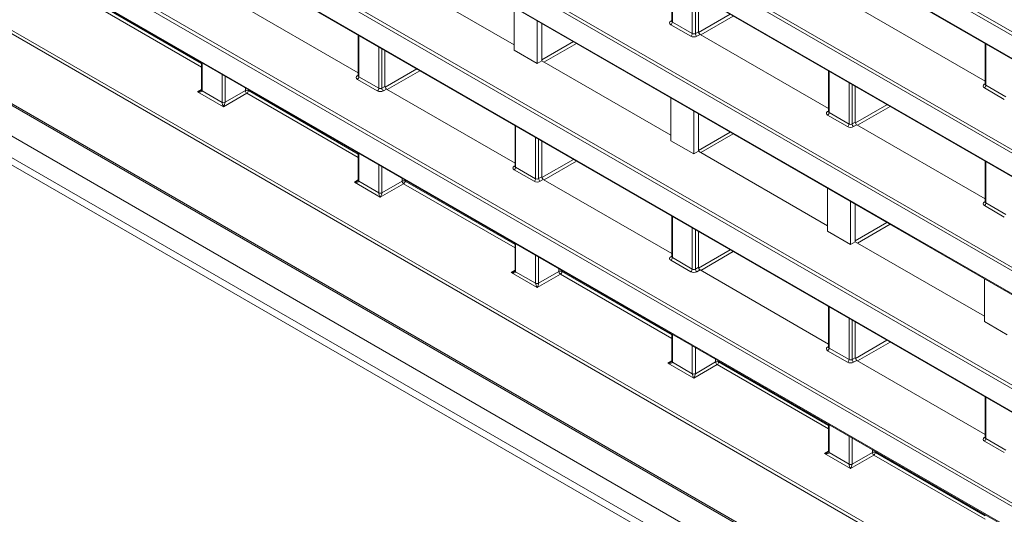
# Model space of a CAD drawing. Header units: millimetres. Extents: x 0 to 1118, y 0 to 864.
# Tile 12 of 256: x 124 to 147, y 124 to 136. Entities that reach past the tile are written whole.
import ezdxf

# ---------------------------------------------------------------- set-up
doc = ezdxf.new("R2010")
doc.units = ezdxf.units.MM

msp = doc.modelspace()

# ---------------------------------------------------------------- linework, layer by layer
at = {"color": 9, "linetype": 'Continuous', "lineweight": 0}
for p, q in [((184.1266, 113.8064), (91.5943, 167.2241)), ((91.6291, 167.285), (184.1613, 113.8673)), ((91.5943, 166.692), (184.1266, 113.2742)), ((239.6574, 79.0251), (91.5943, 164.5001)), ((91.6291, 164.5609), (239.6921, 79.0859)), ((91.5943, 163.9679), (239.6574, 78.4929)), ((239.6574, 76.301), (91.5943, 161.776)), ((91.6291, 161.8369), (239.6921, 76.3619)), ((91.5943, 161.2438), (239.6574, 75.7688)), ((174.6348, 111.1137), (96.8761, 156.0028)), ((96.9108, 156.0637), (174.6577, 111.1814)), ((96.8761, 155.4707), (174.2722, 110.7908)), ((174.2721, 108.599), (96.9003, 153.2648)), ((96.9351, 153.3256), (174.2017, 108.7206)), ((96.6902, 152.8539), (174.7235, 107.8063)), ((95.2952, 151.8533), (236.026, 70.6112)), ((235.9912, 70.5503), (95.2605, 151.7924)), ((92.8909, 151.5452), (238.3609, 67.5672)), ((93.3507, 150.5262), (237.7242, 67.1812)), ((93.3507, 150.0319), (237.7242, 66.6869)), ((93.4543, 149.803), (237.8278, 66.4579)), ((139.1883, 136.4756), (139.1883, 135.523)), ((139.6491, 135.2569), (139.6491, 136.2095)), ((139.7192, 136.1691), (139.7192, 135.258)), ((128.3019, 134.4825), (125.7278, 135.9685)), ((125.7625, 136.0294), (128.3019, 134.5634)), ((139.7947, 135.2821), (140.5251, 135.7038)), ((139.1523, 135.5444), (139.1737, 135.5576)), ((139.6144, 135.1961), (139.1536, 135.4621)), ((139.1883, 135.523), (139.6491, 135.2569)), ((140.5958, 135.663), (139.8439, 135.229)), ((139.7192, 135.258), (139.7918, 135.2999)), ((139.8272, 135.2386), (139.7546, 135.1967)), ((131.9405, 135.2115), (131.9405, 134.2589)), ((136.1679, 134.6484), (136.9013, 135.0717)), ((136.972, 135.0309), (136.2201, 134.5969)), ((146.4361, 135.0155), (146.4361, 134.0629)), ((132.4013, 133.9929), (132.4013, 134.9455)), ((132.4714, 134.905), (132.4714, 133.9939)), ((128.3165, 134.5795), (128.3165, 133.9334)), ((128.7774, 133.6673), (128.7774, 134.3134)), ((132.5469, 134.0179), (133.2775, 134.4397)), ((133.3482, 134.3989), (132.5963, 133.9648)), ((142.8122, 134.3835), (142.8122, 133.4309)), ((128.8475, 134.273), (128.8475, 133.667)), ((131.9045, 134.2804), (131.9258, 134.2935)), ((132.3666, 133.932), (131.9057, 134.198)), ((131.9405, 134.2589), (132.4013, 133.9929)), ((143.2731, 133.1649), (143.2731, 134.1175)), ((146.4002, 134.0844), (146.4215, 134.0976)), ((128.2123, 133.9112), (128.3019, 133.9666)), ((128.8121, 133.5649), (128.2123, 133.9112)), ((128.3165, 133.932), (128.7774, 133.6659)), ((129.3517, 133.8764), (128.8121, 133.5649)), ((128.8475, 133.667), (129.3164, 133.9377)), ((129.3164, 133.9377), (129.3164, 134.0023)), ((131.9258, 132.3904), (129.3517, 133.8764)), ((129.3865, 133.9618), (129.3865, 133.9373)), ((129.3865, 133.9373), (131.9258, 132.4714)), ((132.4714, 133.9939), (132.544, 134.0358)), ((132.5793, 133.9746), (132.5067, 133.9327)), ((143.3432, 134.077), (143.3432, 133.1659)), ((146.8623, 133.736), (146.4014, 134.0021)), ((146.4361, 134.0629), (146.897, 133.7969)), ((142.7763, 133.4524), (142.7976, 133.4656)), ((142.8122, 133.4309), (143.2731, 133.1649)), ((143.4186, 133.1901), (144.149, 133.6118)), ((144.2198, 133.571), (143.4679, 133.1369)), ((143.2383, 133.104), (142.7775, 133.37)), ((143.3432, 133.1659), (143.4157, 133.2078)), ((135.5644, 133.1195), (135.5644, 132.1669)), ((139.7918, 132.5563), (140.5252, 132.9797)), ((143.4511, 133.1466), (143.3785, 133.1047)), ((136.0252, 131.9008), (136.0252, 132.8534)), ((136.0953, 132.813), (136.0953, 131.9019)), ((140.5959, 132.9389), (139.844, 132.5048)), ((131.9405, 132.4874), (131.9405, 131.8413)), ((136.1708, 131.9259), (136.9014, 132.3476)), ((136.9721, 132.3068), (136.2202, 131.8727)), ((146.4361, 132.2915), (146.4361, 131.3389)), ((132.4013, 131.5753), (132.4013, 132.2214)), ((132.4714, 132.1809), (132.4714, 131.5749)), ((135.5284, 132.1883), (135.5497, 132.2015)), ((135.9905, 131.84), (135.5296, 132.106)), ((135.5644, 132.1669), (136.0252, 131.9008)), ((131.8362, 131.8192), (131.9258, 131.8745)), ((132.4361, 131.4729), (131.8362, 131.8192)), ((131.9404, 131.8399), (132.4013, 131.5739)), ((132.4714, 131.5749), (132.9403, 131.8456)), ((132.9403, 131.8456), (132.9403, 131.9103)), ((133.0104, 131.8698), (133.0104, 131.8453)), ((133.0104, 131.8453), (135.5497, 130.3793)), ((136.0953, 131.9019), (136.1679, 131.9438)), ((136.2032, 131.8825), (136.1307, 131.8407)), ((132.9756, 131.7844), (132.4361, 131.4729)), ((135.5497, 130.2984), (132.9756, 131.7844)), ((146.4002, 131.3603), (146.4215, 131.3735)), ((146.8623, 131.012), (146.4014, 131.278)), ((146.4361, 131.3389), (146.897, 131.0728)), ((139.1883, 131.0274), (139.1883, 130.0748)), ((139.6491, 129.8088), (139.6491, 130.7614)), ((139.7192, 130.7209), (139.7192, 129.8098)), ((143.4157, 130.4643), (144.1491, 130.8877)), ((144.2199, 130.8468), (143.468, 130.4128)), ((135.5644, 130.3954), (135.5644, 129.7493)), ((139.7947, 129.8338), (140.5253, 130.2556)), ((140.596, 130.2148), (139.8441, 129.7807)), ((136.0252, 129.4832), (136.0252, 130.1294)), ((136.0953, 130.0889), (136.0953, 129.4829)), ((139.1523, 130.0963), (139.1737, 130.1095)), ((139.6144, 129.7479), (139.1536, 130.014)), ((139.1883, 130.0748), (139.6491, 129.8088)), ((135.4602, 129.7271), (135.5497, 129.7825)), ((136.5642, 129.7536), (136.5642, 129.8182)), ((136.6343, 129.7777), (136.6343, 129.7532)), ((139.7192, 129.8098), (139.7918, 129.8517)), ((139.8272, 129.7905), (139.7546, 129.7486)), ((136.06, 129.3808), (135.4602, 129.7271)), ((135.5644, 129.7479), (136.0252, 129.4818)), ((136.5996, 129.6923), (136.06, 129.3808)), ((136.0953, 129.4829), (136.5642, 129.7536)), ((139.1737, 128.2063), (136.5996, 129.6923)), ((136.6343, 129.7532), (139.1737, 128.2873)), ((142.8122, 128.9354), (142.8122, 127.9828)), ((143.2731, 127.7167), (143.2731, 128.6693)), ((143.3432, 128.6289), (143.3432, 127.7178)), ((139.1883, 128.3033), (139.1883, 127.6572)), ((143.4186, 127.7418), (144.1492, 128.1635)), ((139.6491, 127.3912), (139.6491, 128.0373)), ((139.7192, 127.9968), (139.7192, 127.3908)), ((142.7763, 128.0042), (142.7976, 128.0174)), ((142.8122, 127.9828), (143.2731, 127.7167)), ((144.2199, 128.1227), (143.4681, 127.6887)), ((140.1881, 127.6615), (140.1881, 127.7262)), ((143.2383, 127.6559), (142.7775, 127.9219)), ((143.3432, 127.7178), (143.4157, 127.7597)), ((139.0841, 127.6351), (139.1737, 127.6905)), ((139.6839, 127.2888), (139.0841, 127.6351)), ((139.1883, 127.6558), (139.6492, 127.3898)), ((140.2235, 127.6003), (139.6839, 127.2888)), ((139.7192, 127.3908), (140.1881, 127.6615)), ((142.7976, 126.1143), (140.2235, 127.6003)), ((140.2582, 127.6857), (140.2582, 127.6612)), ((140.2582, 127.6612), (142.7976, 126.1952)), ((143.4511, 127.6985), (143.3785, 127.6566)), ((146.4361, 126.8433), (146.4361, 125.8907)), ((142.8122, 126.2113), (142.8122, 125.5652)), ((143.2731, 125.2991), (143.2731, 125.9453)), ((143.3432, 125.9048), (143.3432, 125.2988)), ((146.4002, 125.9122), (146.4215, 125.9254)), ((146.4361, 125.8907), (146.897, 125.6247)), ((146.8623, 125.5638), (146.4014, 125.8299)), ((142.708, 125.543), (142.7976, 125.5984)), ((143.3078, 125.1968), (142.708, 125.543)), ((142.8122, 125.5638), (143.2731, 125.2977)), ((143.8474, 125.5083), (143.3078, 125.1968)), ((143.3432, 125.2988), (143.8121, 125.5695)), ((143.8121, 125.5695), (143.8121, 125.6341)), ((146.4215, 124.0223), (143.8474, 125.5083)), ((143.8821, 125.5937), (143.8821, 125.5691)), ((143.8821, 125.5691), (146.4215, 124.1032))]:
    msp.add_line(p, q, dxfattribs=at)
at = {"color": 7, "linetype": 'Continuous', "lineweight": 15}
for p, q in [((91.6047, 166.6691), (184.137, 113.2513)), ((91.6047, 163.945), (239.6678, 78.47)), ((91.6047, 161.2209), (239.6678, 75.7459)), ((96.8864, 155.4478), (174.2177, 110.8054)), ((96.7006, 152.831), (174.6972, 107.8045)), ((92.9167, 151.488), (238.3868, 67.5099)), ((93.7775, 149.6163), (238.151, 66.2713)), ((135.5296, 134.9955), (132.544, 136.7191)), ((139.1737, 136.484), (139.1737, 135.5438)), ((131.9258, 134.3519), (128.9554, 136.0666)), ((139.7918, 136.1272), (139.7918, 135.2999)), ((135.5296, 135.8636), (135.5296, 134.8709)), ((146.4215, 134.1559), (143.4511, 135.8707)), ((136.06, 134.5647), (136.06, 135.5574)), ((136.1679, 135.4951), (136.1679, 134.627)), ((139.1735, 135.544), (139.1722, 135.5377)), ((131.9258, 135.22), (131.9258, 134.2797)), ((142.7976, 133.5239), (139.8272, 135.2386)), ((146.4215, 135.024), (146.4215, 134.0838)), ((132.544, 134.8631), (132.544, 134.0358)), ((136.06, 134.5647), (135.5296, 134.8709)), ((128.3019, 134.5879), (128.3019, 133.9538)), ((136.1679, 134.627), (136.06, 134.5647)), ((139.1536, 132.9034), (136.1679, 134.627)), ((142.7976, 134.392), (142.7976, 133.4518)), ((131.9257, 134.28), (131.9244, 134.2736)), ((146.4214, 134.084), (146.4201, 134.0777)), ((135.5497, 132.2598), (132.5793, 133.9746)), ((143.4157, 134.0351), (143.4157, 133.2078)), ((139.1536, 133.7715), (139.1536, 132.7788)), ((139.6839, 132.4727), (139.6839, 133.4654)), ((139.7918, 133.4031), (139.7918, 132.535)), ((142.7975, 133.452), (142.7962, 133.4457)), ((135.5497, 133.1279), (135.5497, 132.1877)), ((146.4215, 131.4318), (143.4511, 133.1466)), ((136.1679, 132.7711), (136.1679, 131.9438)), ((139.6839, 132.4727), (139.1536, 132.7788)), ((131.9258, 132.4959), (131.9258, 131.8617)), ((139.7918, 132.535), (139.6839, 132.4727)), ((142.7775, 130.8114), (139.7918, 132.535)), ((146.4215, 132.2999), (146.4215, 131.3597)), ((135.5496, 132.1879), (135.5483, 132.1816)), ((139.1737, 130.1678), (136.2032, 131.8825)), ((142.7775, 131.6795), (142.7775, 130.6868)), ((143.3078, 130.3806), (143.3078, 131.3733)), ((146.4214, 131.3599), (146.4201, 131.3536)), ((143.4157, 131.3111), (143.4157, 130.4429)), ((139.1737, 131.0359), (139.1737, 130.0957)), ((139.7918, 130.679), (139.7918, 129.8517)), ((143.3078, 130.3806), (142.7775, 130.6868)), ((143.4157, 130.4429), (143.3078, 130.3806)), ((146.4014, 128.7193), (143.4157, 130.4429)), ((135.5497, 130.4038), (135.5497, 129.7697)), ((139.1735, 130.0959), (139.1722, 130.0896)), ((142.7976, 128.0757), (139.8272, 129.7905)), ((146.4014, 129.5875), (146.4014, 128.5947)), ((142.7976, 128.9438), (142.7976, 128.0036)), ((143.4157, 128.587), (143.4157, 127.7597)), ((146.9317, 128.2886), (146.4014, 128.5947)), ((139.1737, 128.3118), (139.1737, 127.6776)), ((142.7975, 128.0038), (142.7962, 127.9975)), ((146.4215, 125.9837), (143.4511, 127.6985)), ((146.4215, 126.8518), (146.4215, 125.9116)), ((142.7976, 126.2198), (142.7976, 125.5856)), ((146.4214, 125.9118), (146.4201, 125.9055))]:
    msp.add_line(p, q, dxfattribs=at)
at = {"color": 7, "linetype": 'Continuous', "lineweight": 15, "flags": 128}
for points in [[(128.3019, 133.9531), (128.3019, 133.9526), (128.3019, 133.9519)], [(131.9258, 131.8611), (131.9258, 131.8606), (131.9258, 131.8598)], [(135.5497, 129.769), (135.5497, 129.7685), (135.5498, 129.7678)], [(139.1737, 127.677), (139.1737, 127.6765), (139.1737, 127.6757)], [(142.7976, 125.5849), (142.7976, 125.5844), (142.7976, 125.5837)]]:
    msp.add_lwpolyline(points, dxfattribs=at)
at = {"color": 9, "linetype": 'Continuous', "lineweight": 0}
for centre, radius, start, end in [((139.1677, 135.5677), 0.0279, 236.5278, 281.56335), ((139.1113, 135.5265), 0.077, 303.22971, 357.34769), ((139.5722, 135.2605), 0.077, 303.22971, 357.34769), ((139.7984, 135.2628), 0.0793, 183.52223, 236.47777), ((131.9199, 134.3036), 0.0279, 236.5278, 281.56335), ((131.8635, 134.2625), 0.077, 303.22971, 357.34769), ((146.4156, 134.1077), 0.0279, 236.5278, 281.56335), ((128.3265, 133.956), 0.0247, 185.07867, 246.24147), ((128.328, 133.9557), 0.0263, 188.29136, 244.25063), ((129.3511, 133.8689), 0.077, 62.65648, 116.76622), ((129.3955, 133.9425), 0.0793, 183.52223, 236.47777), ((129.3095, 133.9409), 0.077, 303.22971, 357.34769), ((132.3243, 133.9964), 0.077, 303.22971, 357.34769), ((132.5505, 133.9988), 0.0793, 183.52223, 236.47777), ((146.3592, 134.0665), 0.077, 303.22971, 357.34769), ((128.8128, 133.7358), 0.077, 242.65648, 296.76622), ((128.8121, 133.736), 0.0782, 243.66994, 296.89251), ((142.7917, 133.4756), 0.0279, 236.5278, 281.56335), ((142.7353, 133.4345), 0.077, 303.22971, 357.34769), ((143.1961, 133.1684), 0.077, 303.22971, 357.34769), ((143.4223, 133.1708), 0.0793, 183.52223, 236.47777), ((135.5438, 132.2116), 0.0279, 236.5278, 281.56335), ((135.4874, 132.1704), 0.077, 303.22971, 357.34769), ((131.9504, 131.8639), 0.0247, 185.07867, 246.24147), ((131.9519, 131.8636), 0.0263, 188.29136, 244.25063), ((132.975, 131.7768), 0.077, 62.65648, 116.76622), ((133.0194, 131.8505), 0.0793, 183.52223, 236.47777), ((132.9334, 131.8488), 0.077, 303.22971, 357.34769), ((135.9483, 131.9044), 0.077, 303.22971, 357.34769), ((136.1744, 131.9068), 0.0793, 183.52223, 236.47777), ((132.4367, 131.6437), 0.077, 242.65648, 296.76622), ((132.436, 131.644), 0.0782, 243.66994, 296.89251), ((146.4156, 131.3836), 0.0279, 236.5278, 281.56335), ((146.3592, 131.3424), 0.077, 303.22971, 357.34769), ((139.1677, 130.1195), 0.0279, 236.5278, 281.56335), ((139.1113, 130.0784), 0.077, 303.22971, 357.34769), ((135.5743, 129.7719), 0.0247, 185.07867, 246.24147), ((135.5758, 129.7716), 0.0263, 188.29136, 244.25063), ((136.5989, 129.6848), 0.077, 62.65648, 116.76622), ((139.5722, 129.8124), 0.077, 303.22971, 357.34769), ((139.7984, 129.8147), 0.0793, 183.52223, 236.47777), ((136.6433, 129.7584), 0.0793, 183.52223, 236.47777), ((136.5573, 129.7568), 0.077, 303.22971, 357.34769), ((136.0606, 129.5517), 0.077, 242.65648, 296.76622), ((136.0599, 129.5519), 0.0782, 243.66994, 296.89251), ((142.7917, 128.0275), 0.0279, 236.5278, 281.56335), ((142.7353, 127.9863), 0.077, 303.22971, 357.34769), ((143.1961, 127.7203), 0.077, 303.22971, 357.34769), ((143.4223, 127.7227), 0.0793, 183.52223, 236.47777), ((139.1982, 127.6798), 0.0247, 185.07867, 246.24147), ((139.1997, 127.6795), 0.0263, 188.29136, 244.25063), ((140.2228, 127.5927), 0.077, 62.65648, 116.76622), ((140.2673, 127.6664), 0.0793, 183.52223, 236.47777), ((140.1813, 127.6647), 0.077, 303.22971, 357.34769), ((139.6845, 127.4596), 0.077, 242.65648, 296.76622), ((139.6838, 127.4599), 0.0782, 243.66994, 296.89251), ((146.4156, 125.9355), 0.0279, 236.5278, 281.56335), ((146.3592, 125.8943), 0.077, 303.22971, 357.34769), ((142.8222, 125.5878), 0.0247, 185.07867, 246.24147), ((142.8237, 125.5875), 0.0263, 188.29136, 244.25063), ((143.8468, 125.5007), 0.077, 62.65648, 116.76622), ((143.8912, 125.5743), 0.0793, 183.52223, 236.47777), ((143.8052, 125.5727), 0.077, 303.22971, 357.34769), ((143.3085, 125.3676), 0.077, 242.65648, 296.76622), ((143.3078, 125.3678), 0.0782, 243.66994, 296.89251)]:
    msp.add_arc(centre, radius, start, end, dxfattribs=at)
for centre, major_axis, ratio, start_param, end_param in [((139.2243, 135.5043), (0.1, 0.0015), 0.5872749, 2.3646126, 3.9179556), ((139.2237, 135.5448), (0.05, 0.0016), 0.5970671, 3.1228866, 3.9082847), ((139.6845, 135.2788), (0.05, 0.0016), 0.5970671, 3.9082847, 5.4616278), ((139.6851, 135.2383), (0.1, 0.0015), 0.5872749, 3.9179556, 5.4712987), ((131.9764, 134.2403), (0.1, 0.0015), 0.5872749, 2.3646126, 3.9179556), ((131.9758, 134.2808), (0.05, 0.0016), 0.5970671, 3.1228866, 3.9082847), ((146.4721, 134.0443), (0.1, 0.0015), 0.5872749, 2.3646126, 3.9179556), ((146.4715, 134.0848), (0.05, 0.0016), 0.5970671, 3.1228866, 3.9082847), ((128.2117, 133.9517), (0.1038, 0.0255), 0.3703547, 4.627521, 5.4625602), ((128.2117, 133.9517), (0.1045, -0.0224), 0.3703599, 4.7973459, 6.3506889), ((128.2458, 133.9742), (-0.05, 0.0866), 0.5772057, 3.909771, 3.9269197), ((132.4373, 133.9743), (0.1, 0.0015), 0.5872749, 3.9179556, 5.4712987), ((132.4367, 134.0147), (0.05, 0.0016), 0.5970671, 3.9082847, 5.4616278), ((128.8481, 133.6265), (-0.05, 0.0866), 0.5775574, 0.7856318, 0.8027805), ((128.8115, 133.6054), (-0.0303, 0.0731), 0.2144725, 0.512654, 2.065997), ((128.8115, 133.6054), (0.0316, 0.0733), 0.2342279, 4.2315915, 5.7849345), ((128.8835, 133.6469), (-0.025, 0.0433), 0.5980578, 0.7856334, 0.8027821), ((142.8482, 133.4123), (0.1, 0.0015), 0.5872749, 2.3646126, 3.9179556), ((142.8476, 133.4528), (0.05, 0.0016), 0.5970671, 3.1228866, 3.9082847), ((143.309, 133.1463), (0.1, 0.0015), 0.5872749, 3.9179556, 5.4712987), ((143.3084, 133.1867), (0.05, 0.0016), 0.5970671, 3.9082847, 5.4616278), ((135.6004, 132.1482), (0.1, 0.0015), 0.5872749, 2.3646126, 3.9179556), ((135.5997, 132.1887), (0.05, 0.0016), 0.5970671, 3.1228866, 3.9082847), ((131.8356, 131.8596), (0.1038, 0.0255), 0.3703547, 4.627521, 5.4625602), ((131.8356, 131.8596), (0.1045, -0.0224), 0.3703599, 4.7973459, 6.3506889), ((131.8697, 131.8822), (-0.05, 0.0866), 0.5772057, 3.909771, 3.9269197), ((136.0612, 131.8822), (0.1, 0.0015), 0.5872749, 3.9179556, 5.4712987), ((136.0606, 131.9227), (0.05, 0.0016), 0.5970671, 3.9082847, 5.4616278), ((132.472, 131.5345), (-0.05, 0.0866), 0.5775574, 0.7856318, 0.8027805), ((132.4354, 131.5134), (-0.0303, 0.0731), 0.2144725, 0.512654, 2.065997), ((132.4354, 131.5134), (0.0316, 0.0733), 0.2342279, 4.2315915, 5.7849345), ((132.5074, 131.5549), (-0.025, 0.0433), 0.5980578, 0.7856334, 0.8027821), ((146.4721, 131.3202), (0.1, 0.0015), 0.5872749, 2.3646126, 3.9179556), ((146.4715, 131.3607), (0.05, 0.0016), 0.5970671, 3.1228866, 3.9082847), ((139.2243, 130.0562), (0.1, 0.0015), 0.5872749, 2.3646126, 3.9179556), ((139.2237, 130.0967), (0.05, 0.0016), 0.5970671, 3.1228866, 3.9082847), ((135.4595, 129.7676), (0.1038, 0.0255), 0.3703547, 4.627521, 5.4625602), ((139.6845, 129.8306), (0.05, 0.0016), 0.5970671, 3.9082847, 5.4616278), ((135.4595, 129.7676), (0.1045, -0.0224), 0.3703599, 4.7973459, 6.3506889), ((135.4937, 129.7901), (-0.05, 0.0866), 0.5772057, 3.909771, 3.9269197), ((139.6851, 129.7902), (0.1, 0.0015), 0.5872749, 3.9179556, 5.4712987), ((136.0959, 129.4424), (-0.05, 0.0866), 0.5775574, 0.7856318, 0.8027805), ((136.0594, 129.4213), (-0.0303, 0.0731), 0.2144725, 0.512654, 2.065997), ((136.0594, 129.4213), (0.0316, 0.0733), 0.2342279, 4.2315915, 5.7849345), ((136.1313, 129.4628), (-0.025, 0.0433), 0.5980578, 0.7856334, 0.8027821), ((142.8482, 127.9642), (0.1, 0.0015), 0.5872749, 2.3646126, 3.9179556), ((142.8476, 128.0046), (0.05, 0.0016), 0.5970671, 3.1228866, 3.9082847), ((143.3084, 127.7386), (0.05, 0.0016), 0.5970671, 3.9082847, 5.4616278), ((139.0835, 127.6755), (0.1038, 0.0255), 0.3703547, 4.627521, 5.4625602), ((139.0835, 127.6755), (0.1045, -0.0224), 0.3703599, 4.7973459, 6.3506889), ((139.1176, 127.6981), (-0.05, 0.0866), 0.5772057, 3.909771, 3.9269197), ((143.309, 127.6981), (0.1, 0.0015), 0.5872749, 3.9179556, 5.4712987), ((139.7199, 127.3504), (-0.05, 0.0866), 0.5775574, 0.7856318, 0.8027805), ((139.6833, 127.3293), (-0.0303, 0.0731), 0.2144725, 0.512654, 2.065997), ((139.6833, 127.3293), (0.0316, 0.0733), 0.2342279, 4.2315915, 5.7849345), ((139.7552, 127.3708), (-0.025, 0.0433), 0.5980578, 0.7856334, 0.8027821), ((146.4721, 125.8721), (0.1, 0.0015), 0.5872749, 2.3646126, 3.9179556), ((146.4715, 125.9126), (0.05, 0.0016), 0.5970671, 3.1228866, 3.9082847), ((142.7074, 125.5835), (0.1038, 0.0255), 0.3703547, 4.627521, 5.4625602), ((142.7074, 125.5835), (0.1045, -0.0224), 0.3703599, 4.7973459, 6.3506889), ((142.7415, 125.606), (-0.05, 0.0866), 0.5772057, 3.909771, 3.9269197), ((143.3438, 125.2583), (-0.05, 0.0866), 0.5775574, 0.7856318, 0.8027805), ((143.3072, 125.2372), (-0.0303, 0.0731), 0.2144725, 0.512654, 2.065997), ((143.3072, 125.2372), (0.0316, 0.0733), 0.2342279, 4.2315915, 5.7849345), ((143.3791, 125.2787), (-0.025, 0.0433), 0.5980578, 0.7856334, 0.8027821)]:
    msp.add_ellipse(centre, major_axis=major_axis, ratio=ratio, start_param=start_param, end_param=end_param, dxfattribs=at)
at = {"color": 7, "linetype": 'Continuous', "lineweight": 15}
for centre in [(139.8272, 135.2795), (132.5793, 134.0154), (143.4511, 133.1874), (136.2032, 131.9234), (139.8272, 129.8313), (143.4511, 127.7393)]:
    msp.add_ellipse(centre, major_axis=(-0.025, 0.0433), ratio=0.5775574, start_param=0.7856318, end_param=2.3561235, dxfattribs=at)
for points in [[(128.3017, 133.953), (128.3018, 133.9531), (128.3019, 133.9534), (128.2991, 133.9489), (128.2942, 133.944), (128.2895, 133.9413), (128.2882, 133.9405)], [(131.9257, 131.8609), (131.9257, 131.861), (131.9259, 131.8613), (131.923, 131.8568), (131.9181, 131.8519), (131.9135, 131.8493), (131.9121, 131.8485)], [(135.5496, 129.7689), (135.5496, 129.769), (135.5498, 129.7693), (135.547, 129.7648), (135.542, 129.7599), (135.5374, 129.7572), (135.536, 129.7565)], [(139.1735, 127.6768), (139.1736, 127.6769), (139.1737, 127.6772), (139.1709, 127.6727), (139.1659, 127.6678), (139.1613, 127.6652), (139.1599, 127.6644)], [(142.7974, 125.5848), (142.7975, 125.5849), (142.7976, 125.5852), (142.7948, 125.5807), (142.7899, 125.5758), (142.7852, 125.5732), (142.7838, 125.5724)]]:
    msp.add_open_spline(points, degree=3, knots=[0, 0, 0, 0, 0.2179777, 0.5211437, 0.8559765, 1, 1, 1, 1], dxfattribs=at)

doc.saveas('drawing.dxf')
